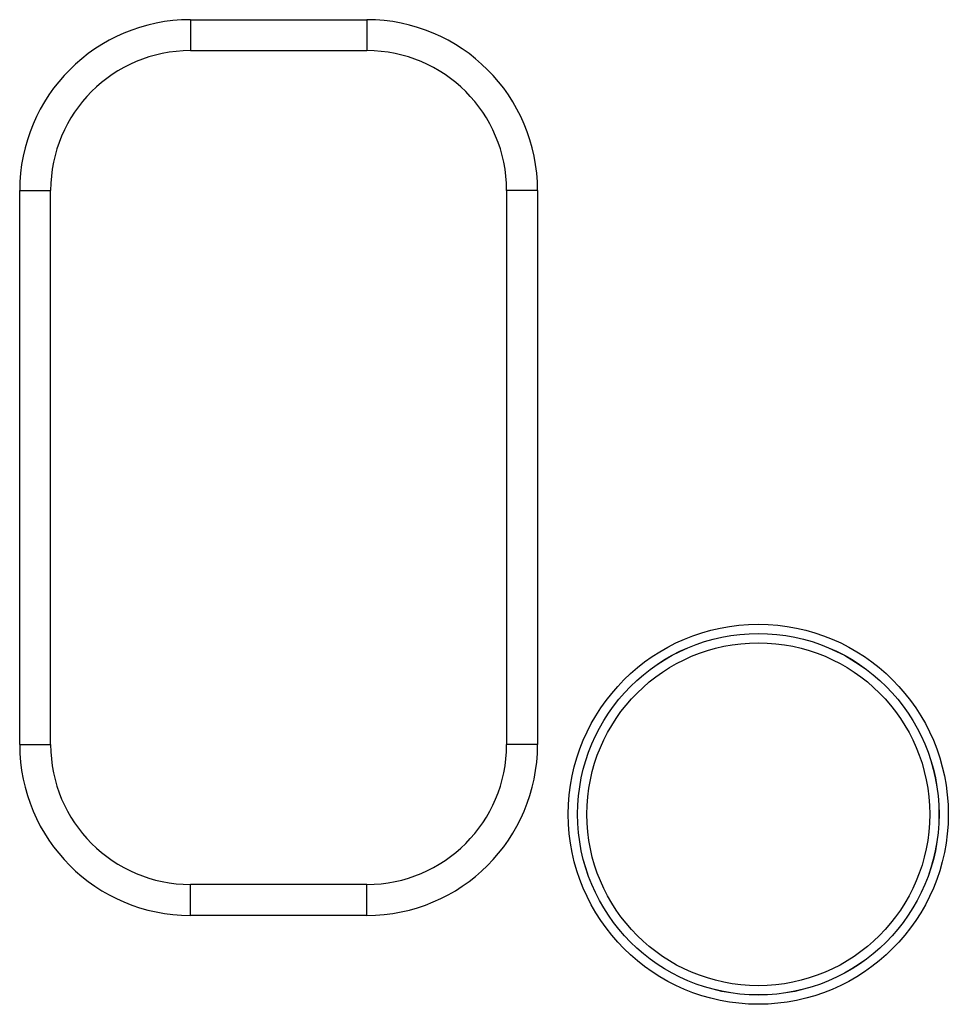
# Model space of a CAD drawing. Header units: inches. Extents: x 0 to 34, y 0 to 22.
# Tile 86 of 105: x 19.1 to 20, y 16 to 17. Entities that reach past the tile are written whole.
import ezdxf

# ---------------------------------------------------------------- set-up
doc = ezdxf.new("R2010")
doc.units = ezdxf.units.IN
doc.header["$LTSCALE"] = 1.87
doc.header["$MEASUREMENT"] = 0
doc.layers.get('0').update_dxf_attribs({"linetype": 'CONTINUOUS'})

msp = doc.modelspace()

# ---------------------------------------------------------------- linework, layer by layer
at = {"color": 7, "linetype": 'CONTINUOUS'}
for p, q in [((19.27872, 16.95477), (19.44972, 16.95477)), ((19.27872, 16.95477), (19.27872, 16.92477)), ((19.44972, 16.95477), (19.44972, 16.92477)), ((19.27872, 16.92477), (19.44972, 16.92477)), ((19.11319, 16.78924), (19.14319, 16.78924)), ((19.11319, 16.25224), (19.11319, 16.78924)), ((19.14319, 16.25224), (19.14319, 16.78924)), ((19.61524, 16.78924), (19.58524, 16.78924)), ((19.58524, 16.78924), (19.58524, 16.25224)), ((19.61524, 16.78924), (19.61524, 16.25224)), ((19.11319, 16.25224), (19.14319, 16.25224)), ((19.61524, 16.25224), (19.58524, 16.25224)), ((19.44972, 16.11671), (19.27872, 16.11671)), ((19.27872, 16.08671), (19.27872, 16.11671)), ((19.44972, 16.08671), (19.44972, 16.11671)), ((19.44972, 16.08671), (19.27872, 16.08671))]:
    msp.add_line(p, q, dxfattribs=at)
for radius in [0.18419, 0.17519, 0.17515, 0.16616]:
    msp.add_circle((19.82922, 16.18474), radius, dxfattribs=at)
for centre, radius, start, end in [((19.27872, 16.78924), 0.16553, 90, 180), ((19.44972, 16.78924), 0.16553, 0, 90), ((19.27872, 16.78924), 0.13553, 90, 180), ((19.44972, 16.78924), 0.13553, 0, 90), ((19.27872, 16.25224), 0.16553, 180, 270), ((19.27872, 16.25224), 0.13553, 180, 270), ((19.44972, 16.25224), 0.13553, 270, 360), ((19.44972, 16.25224), 0.16553, 270, 360)]:
    msp.add_arc(centre, radius, start, end, dxfattribs=at)

doc.saveas('drawing.dxf')
